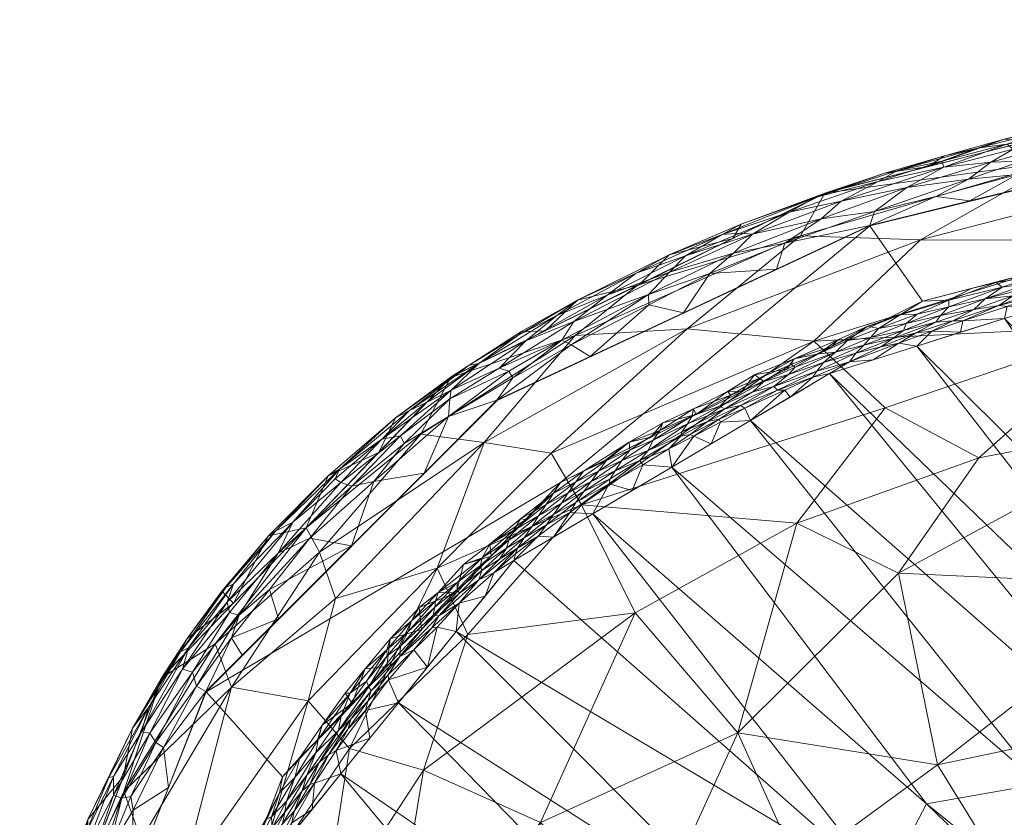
# Model space of a CAD drawing. Header units: millimetres. Extents: x -250 to 250, y 0 to 441.
# Tile 26 of 68: x -247 to -182, y 385 to 438. Entities that reach past the tile are written whole.
import ezdxf

# ---------------------------------------------------------------- set-up
doc = ezdxf.new("R2010")
doc.units = ezdxf.units.MM
doc.layers.add('A-GENM', color=13, linetype='Continuous')

# ---------------------------------------------------------------- blocks, each defined once
blk = doc.blocks.new('MODEL_CCAS0304-1000410R0 - MODEL_CCAS0304-1000410R0-442511-Preview')
at = {"layer": 'A-GENM', "lineweight": 9}
mesh = blk.add_polyface(dxfattribs=at)
corners = [(247.041, -340.465), (245.155, -170.232), (243.255, 0), (-243.255, 0), (-245.155, -170.232), (-247.041, -340.465), (-244.65, -367.738), (-234.646, -393.214), (-215.309, -412.573), (-190.53, -424.203), (-163.936, -430.701), (-136.798, -434.314), (-109.49, -436.282), (-82.131, -437.287), (-54.756, -437.735), (-27.378, -437.883), (0, -437.899), (27.378, -437.883), (54.756, -437.735), (82.131, -437.286), (109.49, -436.282), (136.798, -434.315), (163.936, -430.701), (190.53, -424.203), (215.309, -412.573), (234.646, -393.214), (244.65, -367.738), (0, -433.448), (-26.897, -433.424), (-53.793, -433.267), (-80.686, -432.8), (-107.562, -431.759), (-134.382, -429.72), (-161.015, -425.962), (-187.046, -419.183), (-211.097, -407.125), (-229.567, -387.571), (-239.116, -362.435), (-241.416, -335.641), (-241.195, -311.845), (-240.963, -288.05), (-240.73, -264.256), (-240.498, -240.461), (-240.266, -216.667), (-240.033, -192.872), (-239.801, -169.078), (-239.568, -145.283), (-236.366, -134.013), (-227.955, -125.859), (-216.627, -122.868), (-144.418, -122.842), (-72.209, -122.842), (0, -122.842), (72.209, -122.842), (144.418, -122.842), (216.627, -122.868), (227.955, -125.859), (236.367, -134.013), (239.568, -145.283), (239.801, -169.078), (240.033, -192.872), (240.266, -216.667), (240.498, -240.461), (240.73, -264.256), (240.963, -288.05), (241.195, -311.845), (241.416, -335.641), (239.116, -362.435), (229.566, -387.571), (211.097, -407.125), (187.046, -419.183), (161.015, -425.962), (134.382, -429.72), (107.562, -431.759), (80.686, -432.8), (53.793, -433.267), (26.897, -433.424)]
mesh.append_faces([[corners[k] for k in face] for face in [(47, 3, 46), (50, 3, 49), (57, 2, 56), (61, 1, 60), (34, 10, 33), (70, 23, 69)]], dxfattribs={"vtx0": -1, "vtx1": -1})
mesh.append_faces([[corners[k] for k in face] for face in [(3, 47, 48), (4, 45, 46, 3), (5, 40, 41, 4), (4, 41, 42), (4, 44, 45), (2, 57, 58), (58, 1, 2), (0, 66, 67, 26), (26, 67, 68, 25), (11, 32, 33, 10), (35, 8, 9), (15, 28, 29, 14), (28, 15, 16, 27), (25, 68, 69), (17, 75, 76, 16), (16, 76, 27), (75, 17, 18)]], dxfattribs={"vtx0": -1, "vtx2": -1})
mesh.append_faces([[corners[k] for k in face] for face in [(5, 38, 39, 40), (2, 53, 54, 55), (1, 58, 59, 60), (1, 61, 62, 63), (0, 64, 65, 66), (69, 23, 24, 25)]], dxfattribs={"vtx0": -1, "vtx3": -1})
mesh.append_faces([[corners[k] for k in face] for face in [(51, 52, 3, 50), (48, 49, 3), (43, 44, 4, 42), (55, 56, 2), (11, 12, 32), (29, 30, 14)]], dxfattribs={"vtx1": -1, "vtx2": -1})
mesh.append_faces([[corners[k] for k in face] for face in [(2, 3, 52, 53), (37, 38, 5, 6), (0, 1, 63, 64), (6, 7, 36, 37), (35, 36, 7, 8), (34, 35, 9, 10), (12, 13, 31, 32), (30, 31, 13, 14), (70, 71, 22, 23), (71, 72, 21, 22), (72, 73, 20, 21), (73, 74, 19, 20), (18, 19, 74, 75)]], dxfattribs={"vtx1": -1, "vtx3": -1})
mesh = blk.add_polyface(dxfattribs=at)
corners = [(237.577, -353.833, -1.267), (213.857, -341.338, -37.133), (237.141, -359.89, -1.226), (214.856, -332.291, -37.804), (238.449, -341.719, -1.349), (215.621, -326.326, -37.482), (238.013, -347.776, -1.308), (200.308, -370.391, -36.946), (225.693, -387.765, -1.039), (204.997, -362.822, -37.719), (170.792, -386.97, -40.301), (179.219, -387.108, -36.201), (154.429, -363.829, -72.466), (208.364, -357.778, -37.098), (213.579, -355.075, -32.519), (186.136, -336.838, -72.466), (186.769, -385.774, -33.436), (203.703, -408.154, -1.014), (198.161, -377.319, -33.329), (221.859, -392.49, -1.023), (191.13, -323.589, -72.466), (164.519, -386.714, -43.165), (187.407, -416.201, -1.05), (193.216, -414.366, -1.036), (231.431, -377.252, -1.098), (157.584, -362.224, -72.466), (188.633, -330.214, -72.466), (214.717, -349.453, -33.4), (235.238, -365.677, -1.183), (182.055, -342.622, -72.466), (216.471, -320.238, -36.572), (238.885, -335.663, -1.39), (238.827, -329.696, -1.394), (163.869, -392.812, -36.553), (181.598, -418.036, -1.065), (198.459, -411.26, -1.025), (189.631, -380.289, -36.822), (160.739, -360.619, -72.466), (208.946, -405.047, -1.003), (214.189, -401.941, -0.992), (233.334, -371.465, -1.14), (177.974, -348.405, -72.466), (229.528, -383.04, -1.055), (172.512, -352.907, -72.466), (167.049, -357.41, -72.466), (218.024, -397.216, -1.008), (175.789, -419.87, -1.08), (157.358, -394.2, -37.106)]
mesh.append_faces([[corners[k] for k in face] for face in [(0, 1, 2), (8, 7, 19), (15, 27, 26), (29, 13, 15), (35, 10, 23), (25, 16, 37), (28, 14, 40), (44, 18, 43), (4, 3, 6), (37, 36, 44), (24, 9, 42)]], dxfattribs={"vtx0": -1, "vtx1": -1})
mesh.append_faces([[corners[k] for k in face] for face in [(3, 4, 5), (7, 8, 9), (10, 11, 12), (13, 14, 15), (16, 11, 17), (18, 19, 7), (1, 3, 20), (9, 24, 13), (0, 3, 1), (16, 25, 11), (1, 27, 2), (27, 1, 26), (14, 28, 27), (13, 29, 9), (21, 23, 10), (10, 35, 11), (36, 37, 16), (16, 38, 36), (14, 13, 40), (7, 9, 41), (44, 36, 18), (18, 7, 43), (36, 45, 18), (22, 21, 33), (15, 14, 27)]], dxfattribs={"vtx0": -1, "vtx1": -1, "vtx2": -1})
mesh.append_faces([[corners[k] for k in face] for face in [(3, 0, 6), (21, 22, 23), (30, 31, 32), (33, 34, 22), (16, 17, 38), (36, 38, 39), (9, 8, 42), (36, 39, 45)]], dxfattribs={"vtx0": -1, "vtx2": -1})
mesh.append_faces([[corners[k] for k in face] for face in [(20, 26, 1), (28, 2, 27), (35, 17, 11), (29, 41, 9), (41, 43, 7), (45, 19, 18), (4, 31, 5), (46, 34, 47), (24, 40, 13)]], dxfattribs={"vtx1": -1, "vtx2": -1})
mesh = blk.add_polyface(dxfattribs=at)
corners = [(186.038, -388.353, -105.015), (188.625, -401.1, -85.154), (170.787, -400.292, -98.664), (172.698, -423.242, -49.559), (187.162, -423.272, -33.869), (171.22, -427.406, -35.84), (210.117, -416.893, -16.978), (195.14, -423.525, -19.218), (202.67, -417.35, -31.75), (169.79, -411.341, -80.404), (183.283, -408.771, -76.033), (193.537, -426.364, -3.283), (177.905, -428.519, -22.137), (189.518, -412.099, -63.647), (194.25, -416.519, -47.251), (173.385, -417.57, -64.602), (195.389, -404.43, -73.228), (209.695, -405.644, -52.788), (211.713, -409.075, -40.979), (167.67, -392.233, -111.578), (181.042, -380.26, -117.779), (195.299, -381.582, -105.141), (199.307, -390.49, -90.762), (205.194, -377.564, -99.354), (212.422, -384.532, -82.983), (206.141, -398.466, -71.414), (205.969, -420.241, -3.327), (164.335, -430.848, -26.488), (169.058, -382.52, -122.527), (180.066, -429.818, -3.243), (162.312, -432.949, -14.959), (167.182, -369.649, -136.559), (185.371, -370.245, -124.384)]
mesh.append_faces([[corners[k] for k in face] for face in [(0, 1, 2), (3, 4, 5), (6, 7, 8), (2, 1, 9), (9, 1, 10), (7, 11, 12), (13, 14, 15), (7, 4, 8), (8, 4, 14), (10, 1, 16), (17, 18, 14), (2, 19, 0), (0, 19, 20), (0, 21, 22), (22, 23, 24), (16, 17, 13), (25, 16, 22), (25, 22, 24), (0, 22, 1), (7, 12, 4), (7, 6, 26), (5, 4, 12), (3, 15, 14), (3, 14, 4), (17, 14, 13), (14, 18, 8), (27, 5, 12), (22, 21, 23), (21, 0, 20), (19, 28, 20), (29, 30, 12), (10, 15, 9), (1, 22, 16), (15, 10, 13), (17, 16, 25), (13, 10, 16), (31, 20, 28), (21, 20, 32)]], dxfattribs={"vtx0": -1, "vtx1": -1, "vtx2": -1})
mesh.append_faces([[corners[k] for k in face] for face in [(7, 26, 11), (12, 11, 29)]], dxfattribs={"vtx0": -1, "vtx2": -1})
mesh = blk.add_polyface(dxfattribs=at)
corners = [(236.337, -380.567, -41.279), (242.136, -370.992, -34.428), (238.971, -383.399, -27.042), (234.044, -396.396, -14.831), (232.973, -393.535, -27.197), (240.11, -386.578, -14.105), (202.67, -417.35, -31.75), (216.171, -409.791, -29.45), (210.117, -416.893, -16.978), (245.054, -371.966, -18.213), (242.618, -381.145, -3.274), (228.008, -404.126, -3.364), (227.117, -402.51, -21.974), (227.859, -392.617, -43.96), (231.56, -379.894, -55.055), (219.286, -401.433, -44.957), (217.245, -397.018, -57.578), (225.111, -389.437, -55.579), (205.194, -377.564, -99.354), (214.826, -372.862, -91.95), (212.422, -384.532, -82.983), (220.378, -410.347, -15.491), (226.053, -399.422, -33.846), (211.713, -409.075, -40.979), (226.97, -377.639, -67.563), (220.209, -388.012, -66.81), (206.141, -398.466, -71.414), (222.701, -372.847, -80.111), (237.615, -394.135, -3.357), (218.401, -414.118, -3.37), (209.695, -405.644, -52.788), (205.969, -420.241, -3.327)]
mesh.append_faces([[corners[k] for k in face] for face in [(11, 3, 28)]], dxfattribs={"vtx0": -1, "vtx1": -1})
mesh.append_faces([[corners[k] for k in face] for face in [(0, 1, 2), (3, 4, 5), (6, 7, 8), (9, 10, 5), (5, 4, 2), (3, 11, 12), (13, 14, 0), (15, 16, 17), (18, 19, 20), (21, 7, 12), (13, 4, 22), (15, 7, 23), (14, 17, 24), (25, 26, 20), (20, 27, 25), (13, 15, 17), (25, 16, 26), (0, 2, 4), (5, 28, 3), (9, 5, 2), (3, 12, 4), (22, 4, 12), (0, 4, 13), (7, 22, 12), (15, 13, 22), (8, 21, 29), (15, 23, 30), (7, 15, 22), (16, 15, 30), (26, 16, 30), (16, 25, 17), (24, 17, 25), (14, 13, 17), (7, 6, 23), (7, 21, 8), (11, 21, 12), (25, 27, 24)]], dxfattribs={"vtx0": -1, "vtx1": -1, "vtx2": -1})
mesh.append_faces([[corners[k] for k in face] for face in [(8, 29, 31)]], dxfattribs={"vtx0": -1, "vtx2": -1})
mesh.append_faces([[corners[k] for k in face] for face in [(10, 28, 5), (11, 29, 21)]], dxfattribs={"vtx1": -1, "vtx2": -1})
mesh = blk.add_polyface(dxfattribs=at)
corners = [(232.287, -380.854, -0.11), (231.699, -382.975, -0.026), (233.166, -379.943, -0.026), (228.795, -385.279, -0.629), (228.946, -384.505, -0.847), (227.443, -387.15, -0.788), (228.749, -387.517, -0.089), (229.777, -386.496, -0.024), (230.304, -384.902, -0.086), (232.414, -379.927, -0.201), (231.222, -382.495, -0.184), (230.76, -384.429), (230.703, -384.73, -0.034), (231.278, -380.472, -0.66), (231.894, -379.823, -0.459), (232.361, -378.021, -0.678), (229.564, -384.437, -0.453), (230.49, -383.24, -0.316), (230.694, -382.189, -0.491), (230.612, -381.327, -0.861), (231.603, -379.224, -0.865), (230.011, -382.884, -0.704), (231.66, -380.983, -0.302), (227.611, -385.402, -1.047), (229.528, -383.04, -1.055), (232.719, -378.65, -0.306), (231.954, -381.287), (229.308, -385.942, -0.193), (231.352, -382.886, -0.093), (230.251, -384.171, -0.214), (229.419, -385.214, -0.31), (229.566, -387.571), (233.147, -378.145), (233.412, -377.795, -0.179), (233.259, -378.842, -0.096), (231.431, -377.252, -1.098), (230.479, -380.146, -1.077), (228.271, -386.63, -0.46), (227.953, -387.672, -0.304)]
mesh.append_faces([[corners[k] for k in face] for face in [(23, 4, 24), (26, 1, 11), (24, 19, 36)]], dxfattribs={"vtx0": -1, "vtx1": -1})
mesh.append_faces([[corners[k] for k in face] for face in [(0, 1, 2), (3, 4, 5), (6, 7, 8), (9, 10, 0), (11, 1, 12), (13, 14, 15), (16, 17, 18), (19, 13, 20), (21, 3, 16), (17, 22, 18), (22, 25, 14), (2, 1, 26), (6, 8, 27), (8, 28, 29), (30, 17, 16), (8, 7, 12), (10, 28, 0), (33, 9, 34), (18, 14, 13), (14, 18, 22), (21, 18, 13), (18, 21, 16), (15, 20, 13), (24, 4, 19), (21, 4, 3), (10, 22, 17), (9, 25, 22), (29, 10, 17), (10, 29, 28), (37, 16, 3), (30, 27, 29), (19, 20, 36), (13, 19, 21), (4, 21, 19), (5, 4, 23), (10, 9, 22), (9, 0, 34), (0, 2, 34), (37, 30, 16), (38, 27, 30), (12, 28, 8), (1, 0, 28), (11, 12, 7), (28, 12, 1), (30, 29, 17), (8, 29, 27)]], dxfattribs={"vtx0": -1, "vtx1": -1, "vtx2": -1})
mesh.append_faces([[corners[k] for k in face] for face in [(7, 31, 11), (2, 26, 32), (20, 35, 36)]], dxfattribs={"vtx0": -1, "vtx2": -1})
mesh = blk.add_polyface(dxfattribs=at)
corners = [(235.566, -394.523, -0.38), (235.293, -393.593, -0.089), (232.453, -398.306, -0.212), (242.282, -382.121, -0.586), (244.05, -378.179, -0.863), (243.557, -377.631, -0.383), (244.942, -378.162, -2.438), (242.783, -383.54, -1.859), (242.509, -384.728, -2.659), (244.508, -378.427, -1.536), (242.668, -382.741, -1.157), (238.952, -390.554, -1.106), (240.804, -386.338, -0.839), (238.388, -390.459, -0.592), (239.657, -380.483), (237.161, -386.856), (239.507, -385.345, -0.04), (238.481, -392.165, -1.71), (235.824, -396.134, -1.451), (240.815, -387.583, -1.547), (239.546, -390.807, -2.574), (236.361, -395.878, -2.128), (235.914, -396.758, -2.825), (240.247, -386.136, -0.397), (236.212, -394.72, -0.867), (241.153, -382.575, -0.138), (237.997, -389.852, -0.23), (237.642, -394.091, -3.358), (240.138, -387.602, -3.316), (237.476, -389.522, -0.049), (239.645, -386.247, -0.169), (242.935, -377.24, -0.096), (234.664, -393.229), (233.107, -398.48, -0.553), (241.125, -387.524, -2.15), (242.634, -381.113, -3.274), (232.247, -395.651), (232.96, -396.797, -0.062)]
mesh.append_faces([[corners[k] for k in face] for face in [(32, 29, 15)]], dxfattribs={"vtx0": -1, "vtx1": -1})
mesh.append_faces([[corners[k] for k in face] for face in [(0, 1, 2), (3, 4, 5), (6, 7, 8), (9, 10, 7), (11, 12, 13), (17, 11, 18), (12, 19, 10), (20, 21, 22), (23, 13, 12), (24, 18, 11), (25, 3, 5), (0, 13, 26), (10, 4, 3), (6, 9, 7), (12, 10, 3), (9, 4, 10), (15, 29, 16), (16, 30, 25), (31, 14, 25), (5, 31, 25), (29, 32, 1), (23, 12, 3), (19, 12, 11), (25, 23, 3), (23, 26, 13), (26, 1, 0), (24, 11, 13), (0, 33, 24), (0, 24, 13), (29, 1, 26), (18, 21, 17), (7, 19, 34), (19, 11, 17), (21, 20, 17), (20, 28, 8), (34, 17, 20), (10, 19, 7), (20, 22, 27), (6, 8, 35), (8, 7, 34), (17, 34, 19), (8, 34, 20), (23, 25, 30), (30, 29, 26), (14, 16, 25), (29, 30, 16), (26, 23, 30), (32, 37, 1)]], dxfattribs={"vtx0": -1, "vtx1": -1, "vtx2": -1})
mesh.append_faces([[corners[k] for k in face] for face in [(20, 27, 28), (8, 28, 35)]], dxfattribs={"vtx0": -1, "vtx2": -1})
mesh.append_faces([[corners[k] for k in face] for face in [(14, 15, 16), (32, 36, 37)]], dxfattribs={"vtx1": -1, "vtx2": -1})
mesh = blk.add_polyface(dxfattribs=at)
corners = [(222.519, -394.012, -0.739), (222.549, -394.345, -0.553), (223.905, -392.583, -0.597), (227.953, -387.672, -0.304), (227.366, -389.157, -0.172), (229.308, -385.942, -0.193), (228.749, -387.517, -0.089), (229.419, -385.214, -0.31), (228.271, -386.63, -0.46), (225.679, -391.597, -0.164), (223.838, -393.546, -0.272), (224, -393.932, -0.132), (224.052, -391.982, -0.807), (229.566, -387.571), (228.423, -388.847, -0.014), (227.258, -390.015), (225.857, -390.648, -0.343), (225.078, -393.125, -0.049), (227.204, -390.054, -0.068), (227.147, -388.506, -0.427), (226.009, -389.313, -0.797), (226.516, -389.036, -0.58), (227.443, -387.15, -0.788), (225.209, -390.743, -0.649), (223.681, -393.282, -0.423), (225.024, -391.401, -0.477), (226.938, -390.99, -0.017), (224.949, -392.459), (229.777, -386.496, -0.024), (225.417, -393.126, -0.012), (224.089, -394.736, -0.016), (227.748, -387.062, -0.611), (228.795, -385.279, -0.629), (225.693, -387.765, -1.039), (227.611, -385.402, -1.047), (223.776, -390.128, -1.031), (221.859, -392.49, -1.024), (222.64, -394.903), (219.941, -394.853, -1.016)]
mesh.append_faces([[corners[k] for k in face] for face in [(13, 14, 15), (27, 30, 37), (38, 0, 36)]], dxfattribs={"vtx0": -1, "vtx1": -1})
mesh.append_faces([[corners[k] for k in face] for face in [(0, 1, 2), (3, 4, 5), (5, 4, 6), (3, 7, 8), (9, 10, 11), (2, 12, 0), (16, 9, 4), (9, 17, 18), (8, 19, 3), (20, 21, 22), (23, 20, 12), (10, 16, 24), (24, 16, 25), (21, 23, 25), (9, 16, 10), (9, 11, 17), (4, 9, 18), (6, 4, 18), (16, 4, 3), (6, 18, 14), (15, 14, 26), (28, 14, 13), (6, 14, 28), (26, 14, 18), (18, 17, 26), (29, 17, 30), (31, 32, 22), (8, 31, 19), (20, 22, 33), (32, 31, 8), (25, 19, 21), (16, 3, 19), (12, 2, 23), (23, 21, 20), (12, 20, 35), (25, 23, 2), (36, 0, 12), (25, 2, 24), (25, 16, 19), (1, 24, 2), (30, 27, 29), (22, 21, 31), (19, 31, 21), (27, 26, 29), (26, 17, 29)]], dxfattribs={"vtx0": -1, "vtx1": -1, "vtx2": -1})
mesh.append_faces([[corners[k] for k in face] for face in [(26, 27, 15), (22, 34, 33), (20, 33, 35)]], dxfattribs={"vtx0": -1, "vtx2": -1})
mesh.append_faces([[corners[k] for k in face] for face in [(35, 36, 12)]], dxfattribs={"vtx1": -1, "vtx2": -1})
mesh = blk.add_polyface(dxfattribs=at)
corners = [(221.727, -396.244, -0.212), (223.838, -393.546, -0.272), (221.768, -395.559, -0.421), (216.107, -399.578, -1), (215.523, -401.136, -0.743), (217.834, -399.099, -0.695), (219.184, -398.271, -0.44), (219.561, -398.304, -0.283), (219.292, -397.509, -0.783), (218.024, -397.216, -1.008), (219.46, -398.836, -0.161), (217.955, -400.023, -0.236), (217.959, -400.486, -0.117), (219.414, -399.258, -0.084), (216.518, -400.651, -0.514), (222.633, -396.01, -0.058), (224, -393.932, -0.132), (222.609, -395.603, -0.13), (220.332, -397.348), (222.64, -394.903), (222.418, -396.732, -0.012), (219.644, -397.473, -0.595), (220.841, -396.007, -0.698), (219.941, -394.853, -1.016), (216.331, -401.278, -0.314), (217.82, -399.773, -0.368), (221.227, -397.227, -0.113), (220.996, -397.938, -0.042), (224.089, -394.736, -0.016), (222.549, -394.345, -0.553), (223.681, -393.282, -0.423), (222.519, -394.012, -0.739), (225.078, -393.125, -0.049), (218.023, -399.792), (219.22, -399.819, -0.033), (217.552, -401.674, -0.009), (220.482, -398.829, -0.011)]
mesh.append_faces([[corners[k] for k in face] for face in [(9, 8, 23)]], dxfattribs={"vtx0": -1, "vtx1": -1})
mesh.append_faces([[corners[k] for k in face] for face in [(0, 1, 2), (3, 4, 5), (6, 7, 2), (8, 9, 5), (10, 11, 12), (12, 13, 10), (14, 5, 4), (15, 16, 17), (14, 6, 5), (8, 21, 22), (22, 21, 2), (22, 23, 8), (14, 24, 25), (25, 7, 6), (15, 26, 27), (0, 26, 17), (20, 28, 15), (29, 22, 2), (2, 1, 30), (22, 29, 31), (30, 29, 2), (17, 1, 0), (15, 32, 16), (33, 34, 35), (13, 12, 34), (7, 11, 10), (25, 24, 11), (10, 0, 7), (2, 7, 0), (7, 25, 11), (14, 25, 6), (27, 13, 34), (13, 27, 26), (34, 36, 27), (27, 20, 15), (0, 10, 26), (13, 26, 10), (20, 27, 36), (28, 20, 19), (15, 28, 32), (15, 17, 26), (1, 17, 16), (33, 36, 34), (20, 36, 18), (21, 5, 6), (31, 23, 22), (5, 21, 8), (2, 21, 6)]], dxfattribs={"vtx0": -1, "vtx1": -1, "vtx2": -1})
mesh.append_faces([[corners[k] for k in face] for face in [(18, 19, 20), (9, 3, 5), (33, 18, 36)]], dxfattribs={"vtx1": -1, "vtx2": -1})
mesh = blk.add_polyface(dxfattribs=at)
corners = [(233.341, -400.147, -2.397), (236.361, -395.878, -2.128), (232.825, -400.401, -1.683), (229.852, -402.431, -0.558), (228.877, -404.488, -1.231), (233.262, -399.172, -1.046), (235.824, -396.134, -1.451), (232.453, -398.306, -0.212), (230.429, -400.016, -0.06), (227.756, -403.438, -0.134), (226.542, -407.579, -2.68), (223.179, -409.133, -3.369), (228, -404.119, -3.365), (225.78, -408.015, -1.893), (221.129, -411.925, -1.958), (222.065, -411.419, -2.713), (230.007, -403.927, -2.099), (230.503, -403.579, -2.785), (232.821, -399.105, -3.361), (233.605, -399.906, -2.899), (235.914, -396.758, -2.825), (222.961, -410.005, -1.265), (235.566, -394.523, -0.38), (233.107, -398.48, -0.553), (225.707, -407.127, -0.842), (226.073, -407.383, -1.373), (232.96, -396.797, -0.062), (221.74, -410.233, -0.644), (224.996, -402.918), (220.161, -407.762), (223.505, -407.186, -0.072), (224.956, -406.89, -0.348), (221.496, -409.726, -0.3), (236.212, -394.72, -0.867), (229.83, -398.073), (237.642, -394.091, -3.358), (220.057, -412.432, -1.459), (235.293, -393.593, -0.089), (232.247, -395.651)]
mesh.append_faces([[corners[k] for k in face] for face in [(18, 17, 12), (28, 8, 34), (34, 26, 38)]], dxfattribs={"vtx0": -1, "vtx1": -1})
mesh.append_faces([[corners[k] for k in face] for face in [(0, 1, 2), (3, 4, 5), (6, 2, 1), (7, 8, 9), (7, 9, 3), (13, 14, 15), (13, 16, 4), (12, 17, 10), (18, 19, 17), (20, 1, 0), (10, 15, 11), (13, 10, 16), (10, 13, 15), (16, 2, 4), (21, 14, 13), (22, 7, 23), (24, 21, 25), (25, 21, 13), (26, 8, 7), (21, 24, 27), (24, 31, 27), (27, 31, 32), (9, 8, 28), (4, 3, 24), (31, 3, 9), (3, 31, 24), (31, 9, 30), (28, 30, 9), (23, 7, 3), (6, 33, 5), (8, 26, 34), (2, 6, 5), (4, 2, 5), (2, 16, 0), (17, 0, 16), (19, 20, 0), (10, 17, 16), (3, 5, 23), (33, 23, 5), (13, 4, 25), (24, 25, 4), (14, 21, 36), (26, 7, 37), (30, 32, 31), (17, 19, 0), (18, 20, 19)]], dxfattribs={"vtx0": -1, "vtx1": -1, "vtx2": -1})
mesh.append_faces([[corners[k] for k in face] for face in [(10, 11, 12), (20, 18, 35)]], dxfattribs={"vtx0": -1, "vtx2": -1})
mesh.append_faces([[corners[k] for k in face] for face in [(28, 29, 30)]], dxfattribs={"vtx1": -1, "vtx2": -1})
mesh = blk.add_polyface(dxfattribs=at)
corners = [(212.588, -403.567, -0.736), (214.189, -401.941, -0.992), (211.568, -403.494, -0.997), (210.081, -405.808, -0.503), (211.562, -405.006, -0.37), (212.038, -404.315, -0.536), (212.983, -404.224, -0.253), (212.558, -404.923, -0.142), (214.529, -403.289, -0.162), (211.57, -406.411, -0.016), (213.764, -404.72, -0.019), (212.057, -405.675, -0.063), (217.955, -400.023, -0.236), (216.331, -401.278, -0.314), (216.409, -401.621, -0.181), (215.714, -402.236), (217.552, -401.674, -0.009), (215.792, -403.032, -0.022), (211.035, -405.747, -0.232), (213.504, -403.46, -0.393), (213.956, -402.756, -0.563), (216.107, -399.578, -1), (215.523, -401.136, -0.743), (215.141, -402.025, -0.433), (214.693, -402.775, -0.28), (216.307, -402.132, -0.086), (216.518, -400.651, -0.514), (210.587, -406.434, -0.126), (210.068, -407.17, -0.052), (209.561, -407.89, -0.01), (211.097, -407.125), (214.228, -403.945, -0.073), (213.406, -404.681), (218.023, -399.792), (214.095, -402.387, -0.717), (210.484, -405.138, -0.74), (217.959, -400.486, -0.117), (219.22, -399.819, -0.033)]
mesh.append_faces([[corners[k] for k in face] for face in [(33, 16, 15), (32, 9, 30)]], dxfattribs={"vtx0": -1, "vtx1": -1})
mesh.append_faces([[corners[k] for k in face] for face in [(3, 4, 5), (6, 7, 8), (9, 10, 11), (12, 13, 14), (15, 16, 17), (6, 18, 7), (5, 19, 20), (23, 24, 13), (24, 14, 13), (17, 16, 25), (19, 23, 20), (20, 26, 22), (7, 27, 11), (27, 7, 18), (27, 28, 11), (9, 29, 30), (31, 7, 11), (7, 31, 8), (17, 10, 32), (17, 25, 31), (31, 25, 8), (8, 25, 14), (17, 31, 10), (4, 18, 6), (19, 4, 6), (4, 19, 5), (28, 9, 11), (24, 19, 6), (20, 23, 26), (0, 34, 1), (3, 5, 35), (35, 5, 0), (5, 20, 0), (0, 20, 34), (2, 35, 0), (11, 10, 31), (9, 32, 10), (6, 8, 24), (14, 24, 8), (24, 23, 19), (13, 26, 23), (36, 14, 25), (14, 36, 12), (25, 37, 36), (25, 16, 37), (20, 22, 34), (1, 34, 22)]], dxfattribs={"vtx0": -1, "vtx1": -1, "vtx2": -1})
mesh.append_faces([[corners[k] for k in face] for face in [(0, 1, 2), (17, 32, 15)]], dxfattribs={"vtx0": -1, "vtx2": -1})
mesh.append_faces([[corners[k] for k in face] for face in [(21, 1, 22)]], dxfattribs={"vtx1": -1, "vtx2": -1})
mesh = blk.add_polyface(dxfattribs=at)
corners = [(204.931, -409.937, -0.167), (206.497, -409.277, -0.094), (207.011, -408.602, -0.187), (204.506, -410.598, -0.067), (209.054, -407.206, -0.207), (208.561, -407.894, -0.108), (210.587, -406.434, -0.126), (207.455, -407.903, -0.344), (205.269, -409.258, -0.345), (210.068, -407.17, -0.052), (209.561, -407.89, -0.01), (211.57, -406.411, -0.016), (208.091, -408.632), (206.527, -409.809, -0.013), (202.346, -411.556, -0.123), (210.081, -405.808, -0.503), (210.484, -405.138, -0.74), (207.869, -407.033, -0.676), (203.102, -410.203, -0.506), (205.829, -408.595, -0.51), (211.035, -405.747, -0.232), (211.562, -405.006, -0.37), (209.544, -406.524, -0.338), (208.946, -405.047, -1.003), (206.324, -406.6, -1.008), (204.295, -411.099, -0.015), (211.568, -403.494, -0.997), (203.904, -409.375, -0.754), (205.624, -408.313, -0.783), (202.665, -411.038, -0.229), (202.267, -412.024, -0.038), (202.078, -411.647), (205.084, -410.139), (208.035, -408.601, -0.041), (207.799, -407.373, -0.496), (211.097, -407.125), (203.703, -408.154, -1.014), (202.244, -410.212, -0.835), (202.472, -410.315, -0.659), (203.037, -410.503, -0.366)]
mesh.append_faces([[corners[k] for k in face] for face in [(12, 13, 32)]], dxfattribs={"vtx0": -1, "vtx1": -1})
mesh.append_faces([[corners[k] for k in face] for face in [(0, 1, 2), (1, 0, 3), (4, 5, 6), (7, 8, 2), (9, 10, 11), (12, 10, 13), (3, 0, 14), (2, 5, 4), (15, 16, 17), (18, 8, 19), (6, 20, 4), (21, 15, 22), (25, 13, 3), (27, 19, 28), (0, 8, 29), (3, 30, 25), (3, 13, 1), (25, 32, 13), (10, 9, 33), (13, 33, 1), (5, 1, 33), (1, 5, 2), (33, 9, 5), (5, 9, 6), (7, 2, 4), (19, 8, 7), (22, 4, 20), (19, 34, 17), (13, 10, 33), (4, 22, 7), (21, 22, 20), (34, 22, 15), (7, 34, 19), (23, 17, 16), (17, 24, 28), (36, 37, 27), (19, 17, 28), (27, 38, 18), (36, 27, 28), (29, 8, 39), (2, 8, 0), (0, 29, 14), (8, 18, 39), (27, 18, 19), (22, 34, 7), (15, 17, 34)]], dxfattribs={"vtx0": -1, "vtx1": -1, "vtx2": -1})
mesh.append_faces([[corners[k] for k in face] for face in [(17, 23, 24), (16, 26, 23), (25, 31, 32), (28, 24, 36)]], dxfattribs={"vtx0": -1, "vtx2": -1})
mesh.append_faces([[corners[k] for k in face] for face in [(12, 35, 10)]], dxfattribs={"vtx1": -1, "vtx2": -1})
mesh = blk.add_polyface(dxfattribs=at)
corners = [(207.999, -419.595, -1.147), (202.795, -422.201, -1.316), (206.076, -421.042, -1.932), (222.961, -410.005, -1.265), (218.374, -413.272, -1.037), (220.057, -412.432, -1.459), (210.201, -417.836, -0.627), (203.852, -421.115, -0.7), (220.161, -407.762), (215.327, -412.607), (218.538, -411.52, -0.15), (216.531, -415.037, -1.678), (217.172, -414.941, -2.547), (221.129, -411.925, -1.958), (214.26, -414.086, -0.074), (211.342, -418.232, -1.766), (209.965, -419.259, -2.596), (213.725, -417.154, -2.818), (213.871, -416.956, -2.229), (211.014, -416.59, -0.226), (215.175, -414.724, -0.524), (210.383, -416.278, -0.053), (205.237, -418.949, -0.051), (205.244, -419.633, -0.238), (221.74, -410.233, -0.644), (223.505, -407.186, -0.072), (221.496, -409.726, -0.3), (213.411, -416.557, -1.099), (214.537, -414.534, -0.245), (218.46, -412.688, -0.633), (218.358, -414.148, -3.373), (223.179, -409.133, -3.369), (222.065, -411.419, -2.713), (205.877, -420.28, -3.328), (212.117, -417.214, -3.35), (203.873, -422.263, -2.643), (209.129, -415.511), (202.932, -418.416)]
mesh.append_faces([[corners[k] for k in face] for face in [(30, 17, 34)]], dxfattribs={"vtx0": -1, "vtx1": -1})
mesh.append_faces([[corners[k] for k in face] for face in [(0, 1, 2), (3, 4, 5), (6, 7, 0), (11, 12, 13), (9, 14, 10), (13, 5, 11), (0, 2, 15), (16, 17, 18), (19, 6, 20), (21, 22, 23), (4, 3, 24), (25, 10, 26), (20, 27, 4), (10, 28, 29), (4, 27, 11), (24, 29, 4), (28, 10, 14), (27, 15, 11), (18, 11, 15), (0, 15, 27), (30, 12, 17), (15, 2, 16), (16, 2, 35), (17, 16, 34), (6, 0, 27), (0, 7, 1), (7, 6, 23), (14, 21, 19), (16, 35, 33), (20, 6, 27), (6, 19, 23), (10, 25, 8), (13, 12, 32), (30, 32, 12), (21, 23, 19), (28, 14, 19), (9, 21, 14), (22, 21, 36), (11, 5, 4), (29, 24, 26), (20, 4, 29), (18, 17, 12), (11, 18, 12), (16, 18, 15), (29, 26, 10), (19, 20, 28), (28, 20, 29)]], dxfattribs={"vtx0": -1, "vtx1": -1, "vtx2": -1})
mesh.append_faces([[corners[k] for k in face] for face in [(16, 33, 34), (21, 9, 36)]], dxfattribs={"vtx0": -1, "vtx2": -1})
mesh.append_faces([[corners[k] for k in face] for face in [(8, 9, 10), (30, 31, 32), (36, 37, 22)]], dxfattribs={"vtx1": -1, "vtx2": -1})
mesh = blk.add_polyface(dxfattribs=at)
corners = [(200.007, -413.183, -0.041), (202.078, -411.647), (202.267, -412.024, -0.038), (197.872, -414.073, -0.067), (198.203, -414.288, -0.015), (199.776, -412.934, -0.114), (200.509, -412.214, -0.219), (197.573, -413.838, -0.161), (196.677, -413.264, -0.654), (196.913, -413.511, -0.429), (199.139, -412.258, -0.533), (198.305, -413.148, -0.284), (200.182, -412.033, -0.366), (202.244, -410.212, -0.835), (201.081, -409.707, -1.019), (200.458, -411.146, -0.855), (202.472, -410.315, -0.659), (201.319, -411.181, -0.505), (203.102, -410.203, -0.506), (195.771, -414.97, -0.082), (195.505, -414.804, -0.156), (200.562, -411.331, -0.666), (202.346, -411.556, -0.123), (203.037, -410.503, -0.366), (196.195, -413.262, -0.832), (194.329, -414.127, -0.808), (198.841, -412.081, -0.762), (198.459, -411.26, -1.025), (194.062, -414.534, -0.586), (195.936, -414.309, -0.263), (195.837, -412.813, -1.03), (202.665, -411.038, -0.229), (204.506, -410.598, -0.067), (195.557, -415.35, -0.032), (199.072, -413.154), (196.065, -414.661), (193.612, -415.101, -0.366), (204.295, -411.099, -0.015), (203.904, -409.375, -0.754), (203.703, -408.154, -1.014)]
mesh.append_faces([[corners[k] for k in face] for face in [(1, 0, 34), (27, 15, 14)]], dxfattribs={"vtx0": -1, "vtx1": -1})
mesh.append_faces([[corners[k] for k in face] for face in [(0, 1, 2), (3, 4, 0), (5, 6, 7), (8, 9, 10), (9, 11, 12), (13, 14, 15), (16, 17, 18), (11, 7, 6), (19, 7, 20), (2, 5, 0), (10, 17, 21), (5, 22, 6), (23, 17, 12), (24, 25, 8), (24, 26, 27), (8, 10, 26), (28, 9, 8), (11, 9, 29), (9, 12, 10), (26, 21, 15), (12, 17, 10), (26, 15, 27), (31, 6, 22), (7, 11, 29), (11, 6, 12), (20, 7, 29), (7, 3, 5), (0, 5, 3), (22, 5, 2), (32, 22, 2), (31, 12, 6), (23, 18, 17), (4, 3, 33), (34, 0, 4), (35, 4, 33), (21, 17, 16), (36, 29, 9), (1, 37, 2), (13, 15, 21), (10, 21, 26), (13, 21, 16), (38, 13, 16), (33, 3, 19), (7, 19, 3), (12, 31, 23), (26, 24, 8), (30, 25, 24)]], dxfattribs={"vtx0": -1, "vtx1": -1, "vtx2": -1})
mesh.append_faces([[corners[k] for k in face] for face in [(24, 27, 30)]], dxfattribs={"vtx0": -1, "vtx2": -1})
mesh.append_faces([[corners[k] for k in face] for face in [(35, 34, 4), (39, 14, 13)]], dxfattribs={"vtx1": -1, "vtx2": -1})
mesh = blk.add_polyface(dxfattribs=at)
corners = [(190.671, -417.532, -0.015), (189.963, -417.367, -0.084), (188.513, -418.284, -0.021), (189.798, -416.157, -0.67), (189.012, -416.7, -0.502), (191.465, -415.738, -0.507), (194.062, -414.534, -0.586), (193.612, -415.101, -0.366), (196.913, -413.511, -0.429), (193.216, -414.366, -1.036), (191.896, -415.15, -0.811), (194.329, -414.127, -0.808), (195.505, -414.804, -0.156), (193.953, -415.681, -0.101), (195.771, -414.97, -0.082), (190.488, -416.771, -0.196), (192.026, -416.567, -0.081), (192.825, -415.785, -0.213), (187.448, -417.079, -0.637), (187.407, -416.201, -1.05), (188.604, -416.393, -0.849), (190.311, -415.284, -1.043), (188.113, -417.702, -0.184), (185.287, -418.818, -0.145), (187.399, -418.315, -0.084), (195.936, -414.309, -0.263), (195.557, -415.35, -0.032), (192.615, -416.63, -0.029), (193.059, -416.168), (190.931, -416.268, -0.333), (188.306, -417.229, -0.353), (185.833, -418.222, -0.299), (186.146, -417.786, -0.474), (186.42, -417.193, -0.844), (196.677, -413.264, -0.654), (195.837, -412.813, -1.03), (196.065, -414.661), (187.046, -419.183), (190.053, -417.676), (185.294, -419.253, -0.044)]
mesh.append_faces([[corners[k] for k in face] for face in [(19, 20, 21), (21, 10, 9), (28, 0, 38)]], dxfattribs={"vtx0": -1, "vtx1": -1})
mesh.append_faces([[corners[k] for k in face] for face in [(0, 1, 2), (3, 4, 5), (6, 7, 8), (9, 10, 11), (12, 13, 14), (15, 16, 17), (5, 7, 6), (18, 4, 3), (22, 23, 24), (25, 7, 17), (26, 27, 28), (29, 15, 17), (22, 15, 30), (22, 30, 31), (29, 5, 4), (4, 32, 30), (20, 19, 33), (21, 20, 10), (20, 18, 3), (5, 10, 3), (11, 10, 6), (34, 11, 6), (18, 20, 33), (20, 3, 10), (26, 13, 27), (13, 16, 27), (2, 38, 0), (28, 27, 0), (24, 2, 1), (39, 37, 2), (32, 4, 18), (29, 4, 30), (7, 5, 29), (10, 5, 6), (17, 7, 29), (30, 15, 29), (17, 13, 12), (22, 1, 15), (15, 1, 16), (2, 24, 39), (22, 24, 1), (17, 12, 25), (13, 26, 14), (16, 13, 17), (0, 16, 1), (0, 27, 16)]], dxfattribs={"vtx0": -1, "vtx1": -1, "vtx2": -1})
mesh.append_faces([[corners[k] for k in face] for face in [(26, 28, 36)]], dxfattribs={"vtx0": -1, "vtx2": -1})
mesh.append_faces([[corners[k] for k in face] for face in [(35, 9, 11), (37, 38, 2)]], dxfattribs={"vtx1": -1, "vtx2": -1})
mesh = blk.add_polyface(dxfattribs=at)
corners = [(181.962, -418.89, -0.666), (183.626, -418.626, -0.481), (185.032, -417.886, -0.667), (177.863, -419.872, -0.875), (179.717, -419.477, -0.746), (178.693, -418.953, -1.072), (185.287, -418.818, -0.145), (185.833, -418.222, -0.299), (182.881, -419.34, -0.241), (182.147, -420.427, -0.022), (179.622, -420.83, -0.086), (178.973, -421.32, -0.03), (180.691, -419.896, -0.295), (181.032, -419.532, -0.429), (178.775, -420.362, -0.344), (188.113, -417.702, -0.184), (186.146, -417.786, -0.474), (186.42, -417.193, -0.844), (187.448, -417.079, -0.637), (184.362, -417.889, -0.853), (179.291, -419.872, -0.544), (177.649, -421.238, -0.127), (185.294, -419.253, -0.044), (181.74, -420.111, -0.105), (180.538, -420.878), (176.158, -421.116, -0.334), (177.264, -420.555, -0.477), (177.538, -420.204, -0.668), (179.86, -420.393, -0.194), (177.178, -421.085, -0.223), (183.792, -420.03), (187.046, -419.183), (177.285, -421.725), (187.399, -418.315, -0.084), (181.404, -418.837, -0.859), (175.789, -419.87, -1.079), (184.502, -417.118, -1.058), (181.598, -418.036, -1.065), (188.306, -417.229, -0.353), (187.407, -416.201, -1.05)]
mesh.append_faces([[corners[k] for k in face] for face in [(5, 34, 37), (36, 17, 39), (37, 19, 36)]], dxfattribs={"vtx0": -1, "vtx1": -1})
mesh.append_faces([[corners[k] for k in face] for face in [(0, 1, 2), (3, 4, 5), (6, 7, 8), (9, 10, 11), (12, 13, 14), (15, 7, 6), (16, 2, 1), (17, 2, 18), (17, 19, 2), (13, 0, 20), (21, 11, 10), (9, 22, 23), (24, 9, 11), (25, 14, 26), (27, 26, 20), (21, 28, 29), (22, 9, 30), (9, 23, 10), (21, 10, 28), (8, 28, 23), (28, 12, 14), (28, 14, 29), (20, 26, 14), (6, 23, 22), (8, 7, 1), (23, 6, 8), (33, 6, 22), (20, 14, 13), (13, 1, 0), (20, 0, 4), (19, 0, 2), (20, 4, 27), (0, 34, 4), (34, 5, 4), (4, 3, 27), (36, 19, 17), (34, 19, 37), (8, 1, 13), (16, 1, 7), (38, 16, 7), (18, 2, 16), (0, 19, 34), (28, 10, 23), (28, 8, 12), (8, 13, 12)]], dxfattribs={"vtx0": -1, "vtx1": -1, "vtx2": -1})
mesh.append_faces([[corners[k] for k in face] for face in [(9, 24, 30), (22, 30, 31)]], dxfattribs={"vtx0": -1, "vtx2": -1})
mesh.append_faces([[corners[k] for k in face] for face in [(32, 24, 11), (5, 35, 3)]], dxfattribs={"vtx1": -1, "vtx2": -1})
mesh = blk.add_polyface(dxfattribs=at)
corners = [(188.077, -426.735, -0.494), (182.488, -428.416, -0.547), (185.623, -428.093, -1.018), (199.599, -422.387, -0.349), (193.772, -424.656, -0.375), (198.331, -423.645, -0.855), (192.454, -425.835, -0.892), (195.895, -425.098, -1.484), (183.887, -425.847), (186.152, -426.135, -0.046), (190.536, -424.225), (188.754, -427.846, -2.266), (189.546, -427.69, -2.843), (194.115, -426.107, -2.375), (206.076, -421.042, -1.932), (200.361, -423.623, -2.021), (203.873, -422.263, -2.643), (199.151, -423.705, -1.277), (205.877, -420.28, -3.328), (199.636, -423.347, -3.305), (202.795, -422.201, -1.316), (203.852, -421.115, -0.7), (205.244, -419.633, -0.238), (196.734, -421.32), (196.19, -423.037, -0.098), (201.172, -421.034, -0.099), (189.99, -427.147, -1.527), (190.23, -425.157, -0.106), (199.09, -424.296, -2.667), (193.396, -426.413, -3.283), (185.757, -428.497, -1.65), (183.378, -429.363, -2.129), (185.581, -428.854, -2.593), (183.989, -427.295, -0.186), (205.237, -418.949, -0.051), (202.932, -418.416), (181.604, -429.952, -2.69), (186.662, -428.134, -3.263)]
mesh.append_faces([[corners[k] for k in face] for face in [(8, 9, 10), (18, 16, 19), (19, 28, 29), (10, 24, 23), (23, 25, 35)]], dxfattribs={"vtx0": -1, "vtx1": -1})
mesh.append_faces([[corners[k] for k in face] for face in [(0, 1, 2), (3, 4, 5), (5, 6, 7), (11, 12, 13), (14, 15, 16), (7, 17, 5), (14, 20, 15), (3, 21, 22), (0, 2, 6), (23, 24, 25), (11, 13, 26), (27, 4, 24), (5, 20, 21), (20, 17, 15), (3, 5, 21), (6, 5, 4), (13, 15, 7), (6, 26, 7), (30, 11, 26), (31, 32, 11), (24, 4, 3), (24, 10, 27), (3, 25, 24), (0, 6, 4), (26, 6, 2), (27, 0, 4), (1, 0, 33), (13, 7, 26), (19, 16, 28), (3, 22, 25), (27, 9, 33), (0, 27, 33), (16, 15, 28), (25, 34, 35), (34, 25, 22), (15, 13, 28), (29, 28, 13), (30, 31, 11), (2, 30, 26), (11, 32, 12), (36, 37, 32), (12, 32, 37), (13, 12, 29), (15, 17, 7), (20, 5, 17), (10, 9, 27)]], dxfattribs={"vtx0": -1, "vtx1": -1, "vtx2": -1})
mesh.append_faces([[corners[k] for k in face] for face in [(37, 29, 12)]], dxfattribs={"vtx1": -1, "vtx2": -1})
mesh = blk.add_polyface(dxfattribs=at)
corners = [(172.205, -429.971, -0.122), (170.916, -431.156, -0.561), (176.513, -429.297, -0.22), (171.286, -431.98, -1.552), (166.843, -433.051, -1.978), (173.249, -431.847, -2.237), (166.96, -431.64, -0.377), (176.331, -428.745, -0.051), (177.134, -430.488, -1.24), (181.016, -429.298, -0.964), (176.332, -430.114, -0.665), (167.994, -432.99, -2.611), (171.95, -432.212, -2.734), (178.227, -430.658, -2.056), (176.989, -431.094, -2.708), (181.604, -429.952, -2.69), (182.488, -428.416, -0.547), (185.623, -428.093, -1.018), (181.428, -429.62, -1.538), (166.517, -432.222, -0.717), (185.757, -428.497, -1.65), (180.439, -428.494, -0.288), (183.989, -427.295, -0.186), (183.378, -429.363, -2.129), (171.113, -431.624, -1.007), (166.687, -432.617, -1.155), (180.751, -427.61, -0.043), (170.587, -429.091), (163.938, -430.713), (167.424, -430.965, -0.131), (177.237, -427.469), (183.887, -425.847), (186.152, -426.135, -0.046), (163.029, -433.885, -2.573), (179.928, -429.855, -3.242), (173.194, -431.577, -3.221), (166.46, -433.298, -3.201), (185.581, -428.854, -2.593), (186.662, -428.134, -3.263)]
mesh.append_faces([[corners[k] for k in face] for face in [(30, 26, 31), (34, 14, 35), (38, 15, 34)]], dxfattribs={"vtx0": -1, "vtx1": -1})
mesh.append_faces([[corners[k] for k in face] for face in [(0, 1, 2), (3, 4, 5), (1, 0, 6), (7, 0, 2), (8, 9, 10), (5, 11, 12), (13, 14, 15), (16, 9, 17), (17, 9, 18), (1, 6, 19), (17, 18, 20), (21, 16, 22), (13, 23, 18), (1, 24, 10), (24, 25, 3), (2, 21, 26), (26, 7, 2), (25, 4, 3), (26, 30, 7), (32, 26, 22), (11, 4, 33), (0, 27, 29), (27, 0, 7), (0, 29, 6), (13, 3, 5), (24, 1, 19), (5, 4, 11), (3, 8, 24), (10, 24, 8), (16, 21, 10), (18, 9, 8), (16, 10, 9), (2, 1, 10), (8, 3, 13), (18, 23, 20), (8, 13, 18), (14, 13, 5), (14, 5, 12), (15, 14, 34), (37, 23, 15), (13, 15, 23), (26, 21, 22), (10, 21, 2), (19, 25, 24), (26, 32, 31), (36, 12, 11), (14, 12, 35)]], dxfattribs={"vtx0": -1, "vtx1": -1, "vtx2": -1})
mesh.append_faces([[corners[k] for k in face] for face in [(27, 28, 29), (30, 27, 7), (36, 35, 12)]], dxfattribs={"vtx1": -1, "vtx2": -1})

msp = doc.modelspace()

# ---------------------------------------------------------------- block references
at = {"layer": 'A-GENM', "lineweight": 9, "rotation": 180}
msp.add_blockref('MODEL_CCAS0304-1000410R0 - MODEL_CCAS0304-1000410R0-442511-Preview', (0, 0, 800), dxfattribs=at)

doc.saveas('drawing.dxf')
